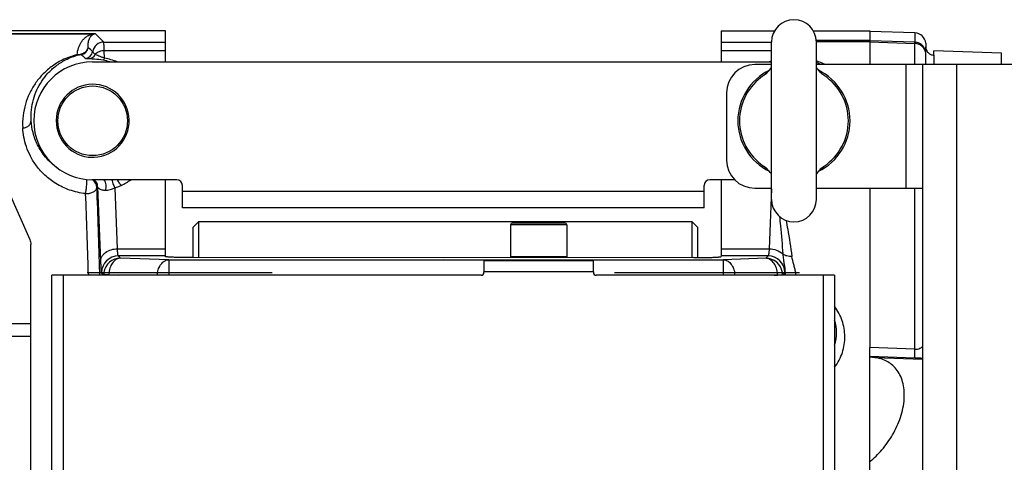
# Model space of a CAD drawing. Extents: x -849 to 1181, y 8 to 1248.
# Tile 4 of 35: x -321 to -146, y 326 to 405. Entities that reach past the tile are written whole.
import ezdxf

# ---------------------------------------------------------------- set-up
doc = ezdxf.new("R2010")
doc.units = 0
doc.header["$LTSCALE"] = 65.395
doc.layers.get('0').update_dxf_attribs({"linetype": 'CONTINUOUS'})

msp = doc.modelspace()

# ---------------------------------------------------------------- linework, layer by layer
at = {"color": 6, "linetype": 'CONTINUOUS'}
for p, q in [((-295.23, 402.53), (-478.73, 402.53)), ((-295.23, 397.03), (-295.23, 402.53)), ((-196.23, 402.53), (-196.23, 397.03)), ((-196.23, 402.53), (-186.7, 402.53)), ((-179.77, 402.53), (-169.73, 402.53)), ((-161.66, 402.18), (-169.73, 402.46)), ((-187.23, 372.53), (-187.23, 400.53)), ((-179.23, 372.53), (-179.23, 400.53)), ((-159.73, 396.53), (-159.73, 399.71)), ((-146.23, 398.6), (-158.3, 399.02)), ((-146.23, 396.53), (-146.23, 398.6)), ((-187.23, 396.53), (-190.23, 396.53)), ((-90.23, 396.53), (-179.23, 396.53)), ((-160.23, 176.53), (-160.23, 396.53)), ((-195.23, 391.53), (-195.23, 379.53)), ((-329.66, 388.34), (-319.43, 365.39)), ((-295.23, 362.34), (-295.23, 376.03)), ((-196.23, 376.03), (-196.23, 362.34)), ((-190.23, 374.53), (-187.23, 374.53)), ((-179.23, 374.53), (-160.23, 374.53)), ((-233.73, 368.03), (-233.73, 362.33)), ((-224.03, 368.33), (-233.43, 368.33)), ((-223.73, 368.03), (-223.73, 362.33)), ((-319.23, 208.56), (-319.23, 364.51)), ((-245.73, 362.11), (-290.41, 362.17)), ((-201.06, 362.17), (-245.73, 362.11)), ((-238.48, 361.63), (-238.48, 359.63)), ((-238.48, 361.63), (-218.98, 361.63)), ((-218.98, 359.63), (-218.98, 361.63)), ((-315.48, 214.03), (-315.48, 359.03)), ((-238.98, 359.03), (-315.48, 359.03)), ((-175.98, 359.03), (-218.48, 359.03)), ((-175.98, 359.03), (-175.98, 214.03)), ((-169.73, 322.46), (-169.73, 346.14)), ((-169.73, 344.52), (-168.83, 344.39))]:
    msp.add_line(p, q, dxfattribs=at)
at = {"color": 2, "linetype": 'CONTINUOUS'}
for p, q in [((-309.73, 402.03), (-478.73, 402.03)), ((-478.73, 402.02), (-308.08, 402.02)), ((-320.74, 402.03), (-320.73, 402.03)), ((-308.08, 402.03), (-308.09, 402.03)), ((-307.91, 402.03), (-308.08, 402.03)), ((-307.73, 402.03), (-307.91, 402.03)), ((-307.73, 402.03), (-307.9, 402.03)), ((-169.73, 402.53), (-169.73, 396.53)), ((-169.73, 374.53), (-169.73, 346.14)), ((-223.73, 362.33), (-233.73, 362.33)), ((-309.23, 359.53), (-276.23, 359.53)), ((-238.48, 359.53), (-238.48, 359.63)), ((-218.98, 359.63), (-218.98, 359.53)), ((-215.23, 359.53), (-182.23, 359.53))]:
    msp.add_line(p, q, dxfattribs=at)
at = {"color": 9, "linetype": 'CONTINUOUS'}
for p, q in [((-317.73, 402.02), (-317.72, 402.02)), ((-306.26, 400.55), (-307.73, 402.03)), ((-161.66, 402.18), (-161.66, 400.53)), ((-306.26, 400.55), (-295.23, 400.55)), ((-196.23, 400.55), (-187.23, 400.55)), ((-179.25, 400.88), (-169.73, 400.88)), ((-179.24, 400.64), (-169.73, 400.64)), ((-161.66, 400.53), (-169.73, 400.8)), ((-169.73, 400.57), (-161.66, 400.29)), ((-161.66, 396.53), (-161.66, 400.29)), ((-306.12, 397.68), (-306.17, 399.02)), ((-295.23, 399.02), (-306.17, 399.02)), ((-187.23, 399.02), (-196.23, 399.02)), ((-310.25, 398.31), (-309.53, 397.62)), ((-158.29, 398.22), (-158.29, 396.53)), ((-188.21, 394.95), (-188.22, 394.94)), ((-163.23, 374.53), (-163.23, 396.53)), ((-154.23, 396.53), (-154.23, 176.53)), ((-178.25, 378.12), (-178.25, 378.12)), ((-307.34, 374.8), (-307.48, 374.67)), ((-307.34, 374.8), (-306.82, 361.52)), ((-303.82, 363.75), (-304.24, 374.61)), ((-292.23, 374.03), (-199.23, 374.03)), ((-187.23, 374.42), (-187.65, 363.75)), ((-161.66, 345.87), (-161.66, 374.53)), ((-223.73, 368.03), (-233.73, 368.03)), ((-303.82, 363.75), (-295.23, 363.75)), ((-196.23, 363.75), (-187.65, 363.75)), ((-303.26, 362.09), (-303.64, 362.47)), ((-295.23, 362.47), (-303.64, 362.47)), ((-294.66, 361.8), (-303.26, 362.09)), ((-294.66, 361.8), (-294.66, 359.03)), ((-294.66, 361.8), (-195.81, 361.8)), ((-187.82, 362.47), (-196.23, 362.47)), ((-188.24, 362.05), (-195.81, 361.8)), ((-195.81, 359.03), (-195.81, 361.8)), ((-187.82, 362.47), (-188.24, 362.05)), ((-313.48, 359.03), (-313.48, 214.03)), ((-309.01, 359.54), (-309, 359.04)), ((-306.97, 359.03), (-306.98, 359.54)), ((-306.64, 359.47), (-306.26, 359.09)), ((-306.26, 359.03), (-306.26, 359.09)), ((-305.35, 359.09), (-306.26, 359.09)), ((-305.35, 359.09), (-305.35, 359.03)), ((-305.35, 359.09), (-303.71, 359.03)), ((-218.98, 359.63), (-238.48, 359.63)), ((-186.75, 359.03), (-186.16, 359.05)), ((-186.16, 359.03), (-186.16, 359.05)), ((-185.24, 359.05), (-186.16, 359.05)), ((-185.24, 359.05), (-184.83, 359.47)), ((-185.24, 359.05), (-185.24, 359.03)), ((-184.82, 359.48), (-184.83, 359.03)), ((-177.98, 214.03), (-177.98, 359.03)), ((-481.73, 350.43), (-319.23, 350.43)), ((-319.23, 348.13), (-481.73, 348.13)), ((-161.66, 345.87), (-169.73, 346.14)), ((-169.73, 344.59), (-161.66, 344.32)), ((-168.83, 344.39), (-160.23, 344.09))]:
    msp.add_line(p, q, dxfattribs=at)
at = {"color": 7, "linetype": 'CONTINUOUS'}
for p, q in [((-308.23, 397.03), (-187.23, 397.03)), ((-293.23, 376.03), (-308.23, 376.03)), ((-193.8, 376.03), (-198.23, 376.03)), ((-292.23, 371.03), (-292.23, 375.03)), ((-199.23, 371.03), (-199.23, 375.03)), ((-199.23, 371.03), (-292.23, 371.03)), ((-290.38, 367.53), (-289.38, 368.53)), ((-290.38, 367.53), (-290.38, 362.17)), ((-289.38, 368.53), (-289.38, 362.17)), ((-201.38, 368.53), (-289.38, 368.53)), ((-201.38, 362.17), (-201.38, 368.53)), ((-201.38, 368.53), (-200.38, 367.53)), ((-200.38, 362.17), (-200.38, 367.53))]:
    msp.add_line(p, q, dxfattribs=at)
at = {"color": 9, "linetype": 'CONTINUOUS'}
msp.add_lwpolyline([(-310.25, 398.31), (-310.13, 398.19), (-310.01, 398.08), (-309.89, 397.96), (-309.77, 397.85), (-309.65, 397.74), (-309.53, 397.62)], dxfattribs=at)
msp.add_circle((-308.23, 386.53), 6.2, dxfattribs=at)
at = {"color": 6, "linetype": 'CONTINUOUS'}
for centre, radius, start, end in [((-183.23, 400.53), 4, 0, 180), ((-161.73, 400.18), 2, 5.5876, 87.9841), ((-190.23, 391.53), 5, 90, 180), ((-191.26, 398.48), 4.69, 303.9409, 310.6648), ((-175.2, 398.48), 4.69, 229.3353, 236.0592), ((-183.23, 386.53), 9.7, 123.8869, 236.1131), ((-183.23, 386.53), 9.7, 303.8869, 56.1131), ((-308.23, 386.53), 6.5, 268.6251, 270), ((-308.23, 386.53), 6.5, 270, 272.366), ((-190.23, 379.53), 5, 180, 270), ((-191.26, 374.59), 4.69, 49.3352, 56.0591), ((-175.2, 374.59), 4.69, 123.9409, 130.6648), ((-183.23, 372.53), 4, 180, 360), ((-233.43, 368.03), 0.3, 90, 180), ((-224.03, 368.03), 0.3, 0, 90)]:
    msp.add_arc(centre, radius, start, end, dxfattribs=at)
at = {"color": 2, "linetype": 'CONTINUOUS'}
for centre, radius, start, end in [((-321.2, 401.56), 0.665, 44.7501, 45.1363), ((-307.96, 403.06), 1.05, 263.1096, 273.0298), ((-307.6, 400.26), 1.77, 94.2205, 99.7211), ((-183.23, 386.53), 10, 115.9096, 244.0904), ((-183.23, 386.53), 10, 295.9096, 64.0904), ((-308.23, 386.53), 6.5, 272.366, 268.6251), ((-238.98, 359.53), 0.5, 270.0002, 359.9998), ((-218.48, 359.53), 0.5, 180.0002, 269.9998)]:
    msp.add_arc(centre, radius, start, end, dxfattribs=at)
at = {"color": 9, "linetype": 'CONTINUOUS'}
for centre, radius, start, end in [((-317.74, 398.6), 3.44, 94.5349, 96.5072), ((-306.25, 398.55), 2, 90.0852, 170.8151), ((-161.73, 398.53), 2, 0.0178, 88.0207), ((-310.51, 399.79), 1.5, 279.8091, 352.6073), ((-309.71, 399.11), 1.5, 276.7653, 350.8267), ((-308.24, 387), 10.49, 73.0916, 79.749), ((-308.24, 385.89), 11.98, 68.4486, 79.8003), ((-183.17, 385.73), 12.15, 109.5261, 111.5201), ((-183.24, 385.9), 12, 62.3454, 70.4731), ((-183.26, 387.33), 10.42, 61.9916, 67.285), ((-184.65, 390.14), 5.98, 124.3693, 126.5935), ((-181.77, 390.21), 5.9, 53.6266, 55.6429), ((-181.57, 390.49), 5.55, 53.2553, 53.6175), ((-184.9, 382.57), 5.55, 233.2554, 233.6173), ((-184.69, 382.86), 5.9, 233.6264, 235.6429), ((-181.82, 382.92), 5.98, 304.3692, 306.5935), ((-308.98, 374.67), 1.51, 62.5037, 65.6286), ((-308.98, 374.67), 1.5, 0.0791, 62.5), ((-308.84, 374.8), 1.5, 0.0778, 55.08), ((-308.23, 385.86), 11.96, 295.1575, 304.7652), ((-1678.01, 322.33), 1371.54, 1.55461, 2.18728), ((-1500.91, 326.22), 1192.37, 1.60119, 2.27586), ((-303.64, 359.47), 3, 90.083, 178.7394), ((-303.26, 359.08), 3, 90.0851, 171.3903), ((-188.25, 359.05), 3, 9.29, 89.9148), ((-187.83, 359.47), 3, 1.2606, 89.917), ((-303.65, 359.47), 2.99, 178.7471, 179.9299), ((-303.26, 359.08), 3, 171.4018, 179.924), ((-301.04, 359.01), 4.31, 173.0683, 179.0042), ((-292.48, 358.73), 4.26, 169.0998, 175.8835), ((-197.96, 358.73), 4.24, 4.0959, 10.9208), ((-190.46, 358.98), 4.31, 0.9946, 7.406), ((-188.25, 359.05), 3, 0.0777, 9.2776), ((-187.82, 359.47), 2.99, 0.0701, 1.2529), ((-188.35, 359.62), 3.53, 357.6349, 358.5215), ((-183.29, 348.81), 7.64, 343.1359, 16.8449), ((-160.14, 390.01), 45.72, 268.0909, 269.8841)]:
    msp.add_arc(centre, radius, start, end, dxfattribs=at)
at = {"color": 7, "linetype": 'CONTINUOUS'}
for centre, radius, start, end in [((-308.23, 386.53), 10.5, 90, 270), ((-293.23, 375.03), 1, 0, 90), ((-198.23, 375.03), 1, 90, 180)]:
    msp.add_arc(centre, radius, start, end, dxfattribs=at)
at = {"color": 6, "linetype": 'CONTINUOUS'}
for points, knots in [([(-320.73, 402.02), (-320.51, 402.02), (-320.05, 402.03), (-319.37, 402.03), (-318.69, 402.03), (-318.24, 402.03), (-318.01, 402.03)], [0, 0, 0, 0, 0.249048, 0.499043, 0.749494, 1, 1, 1, 1]), ([(-317.73, 402.02), (-317.75, 402.02), (-317.85, 402.03), (-317.94, 402.03), (-318.01, 402.03)], [0, 0, 0, 0, 0.223587, 1, 1, 1, 1]), ([(-161.66, 400.29), (-161.66, 400.32), (-161.66, 400.38), (-161.66, 400.45), (-161.66, 400.49), (-161.66, 400.52), (-161.66, 400.53)], [0, 0, 0, 0, 0.404169, 0.707098, 0.906244, 1, 1, 1, 1]), ([(-188.2, 394.92), (-188.11, 395), (-187.75, 395.33), (-187.44, 395.71), (-187.23, 396.01)], [0, 0, 0, 0, 0.250702, 1, 1, 1, 1]), ([(-179.23, 396.01), (-179.16, 395.91), (-178.87, 395.52), (-178.54, 395.16), (-178.26, 394.92)], [0, 0, 0, 0, 0.249751, 1, 1, 1, 1]), ([(-187.23, 377.06), (-187.3, 377.16), (-187.59, 377.55), (-187.93, 377.91), (-188.2, 378.15)], [0, 0, 0, 0, 0.249751, 1, 1, 1, 1]), ([(-178.26, 378.15), (-178.36, 378.07), (-178.71, 377.74), (-179.02, 377.36), (-179.23, 377.06)], [0, 0, 0, 0, 0.250702, 1, 1, 1, 1]), ([(-319.43, 365.39), (-319.36, 365.25), (-319.27, 364.96), (-319.23, 364.66), (-319.23, 364.51)], [0, 0, 0, 0, 0.506587, 1, 1, 1, 1]), ([(-290.41, 362.17), (-290.72, 362.17), (-291.34, 362.17), (-292.24, 362.18), (-292.95, 362.2), (-293.47, 362.21), (-293.82, 362.22), (-294.14, 362.23), (-294.41, 362.25), (-294.66, 362.26), (-294.86, 362.28), (-295.01, 362.29), (-295.13, 362.31), (-295.19, 362.32), (-295.23, 362.33), (-295.23, 362.34), (-295.23, 362.34)], [0, 0, 0, 0, 0.196481, 0.384415, 0.556898, 0.635339, 0.707605, 0.773033, 0.831026, 0.881059, 0.922679, 0.955523, 0.97932, 0.993951, 0.997904, 1, 1, 1, 1]), ([(-201.06, 362.17), (-200.74, 362.17), (-200.12, 362.17), (-199.22, 362.18), (-198.52, 362.2), (-198, 362.21), (-197.65, 362.22), (-197.33, 362.23), (-197.05, 362.25), (-196.81, 362.26), (-196.61, 362.28), (-196.45, 362.29), (-196.34, 362.31), (-196.27, 362.32), (-196.24, 362.33), (-196.23, 362.34), (-196.23, 362.34)], [0, 0, 0, 0, 0.196478, 0.384407, 0.556894, 0.635342, 0.707615, 0.773051, 0.831052, 0.881089, 0.922711, 0.95555, 0.979336, 0.993946, 0.997901, 1, 1, 1, 1]), ([(-169.73, 325.8), (-168.95, 326.45), (-167.44, 327.94), (-165.54, 330.6), (-164.36, 333.16), (-163.76, 335.35), (-163.54, 337), (-163.55, 338.57), (-163.81, 340.01), (-164.29, 341.27), (-164.96, 342.32), (-165.78, 343.15), (-166.72, 343.77), (-167.75, 344.18), (-168.46, 344.34), (-168.83, 344.39)], [0, 0, 0, 0, 0.132082, 0.27316, 0.420668, 0.494646, 0.566582, 0.634686, 0.69768, 0.755273, 0.808178, 0.857716, 0.905375, 0.952466, 1, 1, 1, 1])]:
    msp.add_open_spline(points, degree=3, knots=knots, dxfattribs=at)
at = {"color": 9, "linetype": 'CONTINUOUS'}
for points, knots in [([(-317.73, 402.02), (-317.75, 402.02), (-317.81, 402.02), (-317.86, 402.02), (-317.9, 402.02)], [0, 0, 0, 0, 0.269387, 1, 1, 1, 1]), ([(-310.99, 398.3), (-310.96, 398.71), (-310.81, 399.5), (-310.39, 400.39), (-309.93, 401), (-309.51, 401.41), (-309.07, 401.7), (-308.58, 401.92), (-308.27, 401.99), (-308.08, 402.02)], [0, 0, 0, 0, 0.242877, 0.466821, 0.576313, 0.688382, 0.812221, 0.888032, 1, 1, 1, 1]), ([(-309.02, 399.59), (-309.05, 399.85), (-309.05, 400.22), (-308.97, 400.7), (-308.87, 401.02), (-308.74, 401.31), (-308.57, 401.58), (-308.38, 401.79), (-308.15, 401.94), (-308, 401.99), (-307.9, 402.01)], [0, 0, 0, 0, 0.265572, 0.386286, 0.500637, 0.610296, 0.718133, 0.83159, 0.898744, 1, 1, 1, 1]), ([(-306.17, 399.02), (-306.17, 399.13), (-306.18, 399.34), (-306.19, 399.63), (-306.2, 399.89), (-306.21, 400.11), (-306.22, 400.28), (-306.23, 400.4), (-306.24, 400.47), (-306.24, 400.51), (-306.25, 400.54), (-306.25, 400.55), (-306.26, 400.55)], [0, 0, 0, 0, 0.216028, 0.408418, 0.575723, 0.716677, 0.830233, 0.915568, 0.947469, 0.972141, 0.989599, 1, 1, 1, 1]), ([(-159.73, 398.45), (-159.73, 398.57), (-159.76, 398.8), (-159.87, 399.14), (-160.05, 399.46), (-160.37, 399.83), (-160.91, 400.17), (-161.41, 400.28), (-161.66, 400.29)], [0, 0, 0, 0, 0.120207, 0.241186, 0.363591, 0.487848, 0.7411, 1, 1, 1, 1]), ([(-310.99, 398.3), (-310.72, 398.32), (-310.22, 398.41), (-309.6, 398.72), (-309.19, 399.13), (-309.05, 399.44), (-309.02, 399.59)], [0, 0, 0, 0, 0.320135, 0.598404, 0.81859, 1, 1, 1, 1]), ([(-307.77, 398.39), (-307.82, 398.28), (-307.94, 398.06), (-308.2, 397.79), (-308.52, 397.61), (-308.76, 397.55), (-308.88, 397.54)], [0, 0, 0, 0, 0.250101, 0.505765, 0.757935, 1, 1, 1, 1]), ([(-307.77, 398.39), (-307.85, 398.43), (-307.98, 398.51), (-308.1, 398.65), (-308.15, 398.75), (-308.18, 398.8), (-308.21, 398.84), (-308.22, 398.86), (-308.23, 398.87)], [0, 0, 0, 0, 0.388225, 0.676676, 0.791703, 0.885542, 0.95547, 1, 1, 1, 1]), ([(-306.17, 399.02), (-306.47, 399.01), (-307.06, 398.9), (-307.57, 398.59), (-307.77, 398.39)], [0, 0, 0, 0, 0.521244, 1, 1, 1, 1]), ([(-306.12, 397.68), (-306.31, 397.74), (-306.65, 397.86), (-307.11, 398.04), (-307.48, 398.21), (-307.68, 398.33), (-307.77, 398.39)], [0, 0, 0, 0, 0.331958, 0.603781, 0.822839, 1, 1, 1, 1]), ([(-310.99, 398.3), (-311.92, 398.08), (-313.55, 397.49), (-315.62, 396.21), (-317.23, 394.77), (-318.52, 393.17), (-319.54, 391.42), (-320.27, 389.5), (-320.69, 387.43), (-320.74, 385.99), (-320.7, 385.26)], [0, 0, 0, 0, 0.161699, 0.293224, 0.412844, 0.527635, 0.641335, 0.756497, 0.875305, 1, 1, 1, 1]), ([(-319.2, 386.53), (-319.24, 387.18), (-319.21, 388.47), (-318.85, 390.32), (-318.22, 392.03), (-317.34, 393.61), (-316.22, 395.05), (-314.8, 396.35), (-312.97, 397.53), (-311.51, 398.07), (-310.68, 398.27)], [0, 0, 0, 0, 0.124637, 0.243382, 0.358462, 0.472041, 0.586662, 0.706075, 0.837467, 1, 1, 1, 1]), ([(-310.99, 398.3), (-310.96, 398.29), (-310.86, 398.27), (-310.76, 398.26), (-310.68, 398.27)], [0, 0, 0, 0, 0.269948, 1, 1, 1, 1]), ([(-310.68, 398.27), (-310.62, 398.29), (-310.51, 398.31), (-310.37, 398.33), (-310.3, 398.32), (-310.26, 398.32), (-310.25, 398.31)], [0, 0, 0, 0, 0.465892, 0.762659, 0.922138, 1, 1, 1, 1]), ([(-308.88, 397.54), (-308.99, 397.54), (-309.16, 397.55), (-309.36, 397.56), (-309.47, 397.58), (-309.52, 397.61), (-309.53, 397.62)], [0, 0, 0, 0, 0.486166, 0.765706, 0.915675, 1, 1, 1, 1]), ([(-306.37, 397.32), (-306.87, 397.41), (-307.71, 397.51), (-308.55, 397.54), (-308.88, 397.54)], [0, 0, 0, 0, 0.605322, 1, 1, 1, 1]), ([(-306.12, 397.68), (-306.15, 397.59), (-306.21, 397.47), (-306.3, 397.35), (-306.35, 397.32), (-306.37, 397.32)], [0, 0, 0, 0, 0.652473, 0.863228, 1, 1, 1, 1]), ([(-188.22, 394.94), (-188.26, 394.91), (-188.41, 394.8), (-188.55, 394.68), (-188.64, 394.59)], [0, 0, 0, 0, 0.296499, 1, 1, 1, 1]), ([(-177.83, 394.59), (-177.85, 394.61), (-177.98, 394.74), (-178.13, 394.85), (-178.25, 394.94)], [0, 0, 0, 0, 0.204434, 1, 1, 1, 1]), ([(-320.7, 385.26), (-320.49, 385.26), (-320.07, 385.34), (-319.57, 385.66), (-319.27, 386.08), (-319.2, 386.39), (-319.2, 386.53)], [0, 0, 0, 0, 0.292919, 0.570469, 0.807101, 1, 1, 1, 1]), ([(-314.44, 378.06), (-314.86, 378.36), (-315.64, 378.98), (-316.64, 380.03), (-317.44, 381.12), (-318.25, 382.55), (-318.92, 384.35), (-319.15, 385.83), (-319.2, 386.53)], [0, 0, 0, 0, 0.154508, 0.297751, 0.431391, 0.556898, 0.788175, 1, 1, 1, 1]), ([(-309.49, 373.57), (-310.46, 373.67), (-312.32, 374.08), (-314.78, 375.25), (-316.75, 376.75), (-318.24, 378.41), (-319.33, 380.14), (-320.07, 381.88), (-320.53, 383.58), (-320.67, 384.71), (-320.7, 385.26)], [0, 0, 0, 0, 0.166851, 0.320787, 0.459909, 0.585756, 0.70069, 0.806902, 0.90619, 1, 1, 1, 1]), ([(-188.64, 378.48), (-188.62, 378.45), (-188.48, 378.33), (-188.34, 378.21), (-188.22, 378.13)], [0, 0, 0, 0, 0.204429, 1, 1, 1, 1]), ([(-178.25, 378.12), (-178.2, 378.16), (-178.06, 378.27), (-177.92, 378.39), (-177.83, 378.48)], [0, 0, 0, 0, 0.296499, 1, 1, 1, 1]), ([(-309.49, 373.57), (-309.45, 373.75), (-309.37, 374.19), (-309.31, 374.77), (-309.27, 375.29), (-309.26, 375.63), (-309.26, 375.89), (-309.28, 376.04), (-309.29, 376.09)], [0, 0, 0, 0, 0.215098, 0.527829, 0.689386, 0.829292, 0.934061, 1, 1, 1, 1]), ([(-305.96, 374.15), (-305.9, 374.3), (-305.83, 374.62), (-305.83, 375.11), (-305.94, 375.6), (-306.08, 375.9), (-306.17, 376.03)], [0, 0, 0, 0, 0.237291, 0.493949, 0.753855, 1, 1, 1, 1]), ([(-309.49, 373.57), (-309.23, 373.56), (-308.74, 373.61), (-308.18, 373.81), (-307.83, 374.04), (-307.64, 374.23), (-307.51, 374.45), (-307.48, 374.6), (-307.48, 374.67)], [0, 0, 0, 0, 0.309932, 0.587204, 0.707659, 0.81503, 0.911108, 1, 1, 1, 1]), ([(-307.34, 374.8), (-307.32, 374.73), (-307.25, 374.62), (-307.12, 374.5), (-306.91, 374.37), (-306.52, 374.21), (-306.17, 374.16), (-305.96, 374.15)], [0, 0, 0, 0, 0.139264, 0.229118, 0.335842, 0.610829, 1, 1, 1, 1]), ([(-305.96, 374.15), (-305.83, 374.15), (-305.55, 374.18), (-305.12, 374.29), (-304.68, 374.43), (-304.38, 374.55), (-304.24, 374.61)], [0, 0, 0, 0, 0.213136, 0.469873, 0.74101, 1, 1, 1, 1]), ([(-185.81, 369.48), (-185.75, 368.93), (-185.53, 366.7), (-185.33, 364.46), (-185.21, 362.78)], [0, 0, 0, 0, 0.246407, 1, 1, 1, 1]), ([(-184.63, 368.79), (-184.53, 368.27), (-184.14, 366.14), (-183.8, 364.01), (-183.59, 362.39)], [0, 0, 0, 0, 0.245212, 1, 1, 1, 1]), ([(-306.82, 361.52), (-306.82, 361.66), (-306.77, 361.94), (-306.6, 362.36), (-306.31, 362.75), (-305.77, 363.23), (-304.93, 363.63), (-304.19, 363.74), (-303.82, 363.75)], [0, 0, 0, 0, 0.099608, 0.208386, 0.327447, 0.45633, 0.731009, 1, 1, 1, 1]), ([(-303.64, 362.47), (-303.66, 362.48), (-303.68, 362.51), (-303.7, 362.59), (-303.72, 362.7), (-303.74, 362.84), (-303.76, 363.02), (-303.79, 363.33), (-303.81, 363.58), (-303.82, 363.75)], [0, 0, 0, 0, 0.032312, 0.090687, 0.176485, 0.289693, 0.429856, 0.595847, 1, 1, 1, 1]), ([(-187.65, 363.75), (-187.66, 363.58), (-187.68, 363.33), (-187.71, 363.02), (-187.73, 362.84), (-187.75, 362.7), (-187.77, 362.59), (-187.79, 362.51), (-187.81, 362.48), (-187.82, 362.47)], [0, 0, 0, 0, 0.404178, 0.570127, 0.710256, 0.823461, 0.909277, 0.967677, 1, 1, 1, 1]), ([(-187.65, 363.75), (-187.2, 363.74), (-186.31, 363.58), (-185.52, 363.1), (-185.21, 362.78)], [0, 0, 0, 0, 0.50279, 1, 1, 1, 1]), ([(-303.26, 362.09), (-303.38, 362.08), (-303.63, 362.04), (-303.99, 361.89), (-304.32, 361.65), (-304.73, 361.22), (-305.12, 360.51), (-305.27, 359.87), (-305.31, 359.53)], [0, 0, 0, 0, 0.103672, 0.211356, 0.325372, 0.446984, 0.712196, 1, 1, 1, 1]), ([(-296.66, 359.53), (-296.6, 359.84), (-296.43, 360.41), (-295.97, 361.14), (-295.45, 361.58), (-295, 361.76), (-294.77, 361.79), (-294.66, 361.8)], [0, 0, 0, 0, 0.287669, 0.551543, 0.786301, 0.894949, 1, 1, 1, 1]), ([(-195.81, 361.8), (-195.69, 361.79), (-195.46, 361.76), (-195.01, 361.58), (-194.49, 361.14), (-194.04, 360.41), (-193.86, 359.84), (-193.8, 359.53)], [0, 0, 0, 0, 0.105051, 0.213699, 0.448457, 0.712331, 1, 1, 1, 1]), ([(-186.19, 359.53), (-186.24, 359.87), (-186.4, 360.5), (-186.79, 361.2), (-187.19, 361.62), (-187.52, 361.86), (-187.88, 362.01), (-188.12, 362.05), (-188.24, 362.05)], [0, 0, 0, 0, 0.28779, 0.552809, 0.67437, 0.788405, 0.896184, 1, 1, 1, 1]), ([(-185.21, 362.78), (-185.19, 362.46), (-185.13, 361.85), (-184.94, 360.78), (-184.81, 360.02), (-184.82, 359.53)], [0, 0, 0, 0, 0.296593, 0.555029, 1, 1, 1, 1]), ([(-183.59, 362.39), (-183.89, 362.37), (-184.46, 362.4), (-185.01, 362.62), (-185.21, 362.78)], [0, 0, 0, 0, 0.540373, 1, 1, 1, 1]), ([(-182.92, 359.53), (-182.96, 359.78), (-183.07, 360.26), (-183.33, 361.2), (-183.52, 361.91), (-183.59, 362.39)], [0, 0, 0, 0, 0.251588, 0.502953, 1, 1, 1, 1]), ([(-306.82, 361.52), (-306.81, 361.27), (-306.79, 360.83), (-306.76, 360.25), (-306.72, 359.87), (-306.69, 359.65), (-306.68, 359.56), (-306.67, 359.53)], [0, 0, 0, 0, 0.370473, 0.664622, 0.875891, 0.948996, 1, 1, 1, 1]), ([(-306.67, 359.53), (-306.67, 359.52), (-306.66, 359.5), (-306.65, 359.48), (-306.64, 359.47)], [0, 0, 0, 0, 0.618778, 1, 1, 1, 1]), ([(-184.65, 359.03), (-184.7, 359.1), (-184.78, 359.24), (-184.82, 359.4), (-184.82, 359.48)], [0, 0, 0, 0, 0.534293, 1, 1, 1, 1]), ([(-175.98, 342.65), (-175.68, 343.05), (-175.14, 343.9), (-174.56, 345.27), (-174.22, 346.69), (-174.12, 348.13), (-174.25, 349.56), (-174.6, 350.95), (-175.17, 352.27), (-175.69, 353.09), (-175.98, 353.48)], [0, 0, 0, 0, 0.130003, 0.257382, 0.382574, 0.506168, 0.628877, 0.7515, 0.874906, 1, 1, 1, 1]), ([(-161.66, 344.32), (-161.67, 344.34), (-161.67, 344.4), (-161.68, 344.5), (-161.68, 344.65), (-161.68, 344.84), (-161.68, 345.07), (-161.67, 345.41), (-161.67, 345.68), (-161.66, 345.87)], [0, 0, 0, 0, 0.03742, 0.105544, 0.203219, 0.327324, 0.474001, 0.638375, 1, 1, 1, 1]), ([(-161.66, 345.87), (-161.37, 345.85), (-160.83, 345.94), (-160.39, 346.23), (-160.23, 346.39)], [0, 0, 0, 0, 0.570714, 1, 1, 1, 1])]:
    msp.add_open_spline(points, degree=3, knots=knots, dxfattribs=at)
at = {"color": 2, "linetype": 'CONTINUOUS'}
for points, knots in [([(-308.09, 402.03), (-308.37, 402.03), (-308.91, 402.03), (-309.46, 402.03), (-309.73, 402.03)], [0, 0, 0, 0, 0.503315, 1, 1, 1, 1]), ([(-309.73, 402.03), (-309.73, 402.03), (-309.73, 402.03), (-309.73, 402.03), (-309.73, 402.03)], [0, 0, 0, 0, 0.361007, 1, 1, 1, 1]), ([(-159.74, 400.38), (-159.75, 400.35), (-159.75, 400.28), (-159.75, 400.14), (-159.74, 399.94), (-159.73, 399.79), (-159.73, 399.71)], [0, 0, 0, 0, 0.119454, 0.325959, 0.619468, 1, 1, 1, 1]), ([(-159.73, 399.71), (-159.73, 399.52), (-159.66, 399.13), (-159.34, 398.64), (-158.86, 398.31), (-158.48, 398.22), (-158.29, 398.22)], [0, 0, 0, 0, 0.249186, 0.498841, 0.749171, 1, 1, 1, 1]), ([(-158.29, 398.22), (-158.29, 398.28), (-158.29, 398.4), (-158.29, 398.56), (-158.3, 398.7), (-158.31, 398.81), (-158.31, 398.9), (-158.31, 398.96), (-158.31, 398.99), (-158.31, 399.01), (-158.31, 399.02), (-158.3, 399.02), (-158.3, 399.02)], [0, 0, 0, 0, 0.2336, 0.436356, 0.608201, 0.748865, 0.858212, 0.936199, 0.963472, 0.982996, 0.994901, 1, 1, 1, 1]), ([(-304.8, 376.03), (-304.77, 375.89), (-304.7, 375.6), (-304.56, 375.21), (-304.41, 374.88), (-304.3, 374.69), (-304.24, 374.61)], [0, 0, 0, 0, 0.295076, 0.575986, 0.814703, 1, 1, 1, 1]), ([(-303.14, 375.03), (-303.27, 375.15), (-303.52, 375.47), (-303.71, 375.82), (-303.79, 376.03)], [0, 0, 0, 0, 0.431102, 1, 1, 1, 1]), ([(-304.24, 374.61), (-304.15, 374.64), (-303.77, 374.76), (-303.41, 374.91), (-303.14, 375.03)], [0, 0, 0, 0, 0.254559, 1, 1, 1, 1])]:
    msp.add_open_spline(points, degree=3, knots=knots, dxfattribs=at)
at = {"color": 9, "linetype": 'CONTINUOUS'}
for points in [[(-308.23, 398.87), (-308.49, 399.11), (-308.76, 399.35), (-309.02, 399.59)], [(-184.83, 359.47), (-184.82, 359.47), (-184.82, 359.48), (-184.82, 359.48)], [(-182.85, 359.03), (-182.87, 359.2), (-182.89, 359.37), (-182.92, 359.53)]]:
    msp.add_open_spline(points, degree=3, dxfattribs=at)

doc.saveas('drawing.dxf')
